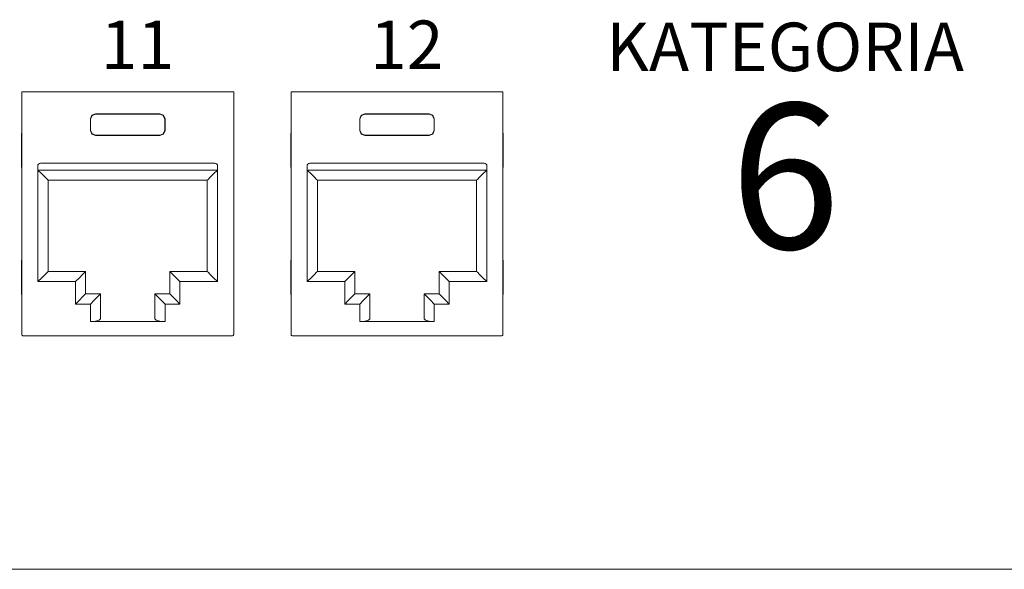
# Model space of a CAD drawing. Header units: millimetres. Extents: x 83969 to 164243, y -22860 to 4849.
# Tile 143 of 156: x 163517.44 to 163521.27, y -21352.22 to -21350.08. Entities that reach past the tile are written whole.
import ezdxf

# ---------------------------------------------------------------- set-up
doc = ezdxf.new("R2010")
doc.units = ezdxf.units.MM
doc.layers.get('0').update_dxf_attribs({"color": 251, "lineweight": 0})
doc.layers.add('Kat.6', color=7, linetype='Continuous')
doc.styles.add('_LANSTER_01', font='romans.shx')

# ---------------------------------------------------------------- blocks, each defined once
blk = doc.blocks.new('Panel modularny_24_port_1U')
at = {"color": 0, "linetype": 'Continuous'}
for p, q in [((19.78115280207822, 2.956395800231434), (19.80006211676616, 2.956395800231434)), ((19.78115280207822, 2.956395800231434), (19.78115280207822, 1.455287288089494)), ((19.80006211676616, 2.956395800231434), (19.80319966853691, 2.956395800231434)), ((19.80319966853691, 2.956395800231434), (19.81056052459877, 2.956395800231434)), ((21.06370164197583, 2.956395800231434), (19.81056052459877, 2.956395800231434)), ((21.07106249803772, 2.956395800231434), (21.06370164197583, 2.956395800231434)), ((21.07420214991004, 2.956395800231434), (21.07106249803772, 2.956395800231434)), ((21.0931093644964, 2.956395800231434), (21.07420214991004, 2.956395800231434)), ((21.0931093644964, 2.956395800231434), (21.0931093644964, 1.455287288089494)), ((21.44802780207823, 2.956395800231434), (21.46693711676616, 2.956395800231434)), ((21.44802780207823, 2.956395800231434), (21.44802780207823, 1.455287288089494)), ((21.46693711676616, 2.956395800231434), (21.47007466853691, 2.956395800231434)), ((21.47007466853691, 2.956395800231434), (21.47743552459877, 2.956395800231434)), ((22.73057664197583, 2.956395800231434), (21.47743552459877, 2.956395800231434)), ((22.7379374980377, 2.956395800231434), (22.73057664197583, 2.956395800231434)), ((22.74107714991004, 2.956395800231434), (22.7379374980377, 2.956395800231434)), ((22.75998436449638, 2.956395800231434), (22.74107714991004, 2.956395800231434)), ((22.75998436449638, 2.956395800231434), (22.75998436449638, 1.455287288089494)), ((20.20612095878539, 2.788396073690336), (20.21534460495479, 2.810667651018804)), ((20.21681047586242, 2.809201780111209), (20.20758682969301, 2.786930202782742)), ((20.21534460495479, 2.810667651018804), (20.23761618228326, 2.819891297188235)), ((20.23908205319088, 2.818425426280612), (20.21681047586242, 2.809201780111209)), ((20.23761618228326, 2.819891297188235), (20.63664598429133, 2.819891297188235)), ((20.23761618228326, 2.819891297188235), (20.23908205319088, 2.818425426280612)), ((20.63518011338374, 2.818425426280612), (20.23908205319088, 2.818425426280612)), ((20.63664598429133, 2.819891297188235), (20.63518011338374, 2.818425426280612)), ((20.63518011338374, 2.818425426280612), (20.65745169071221, 2.809201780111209)), ((20.6589175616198, 2.810667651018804), (20.63664598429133, 2.819891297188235)), ((20.65745169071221, 2.809201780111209), (20.66667533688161, 2.786930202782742)), ((20.6681433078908, 2.788396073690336), (20.6589175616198, 2.810667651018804)), ((21.8729959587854, 2.788396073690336), (21.8822196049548, 2.810667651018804)), ((21.88368547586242, 2.809201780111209), (21.87446182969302, 2.786930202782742)), ((21.8822196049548, 2.810667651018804), (21.90449118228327, 2.819891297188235)), ((21.90595705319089, 2.818425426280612), (21.88368547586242, 2.809201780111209)), ((21.90449118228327, 2.819891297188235), (22.30352098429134, 2.819891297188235)), ((21.90449118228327, 2.819891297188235), (21.90595705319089, 2.818425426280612)), ((22.30205511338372, 2.818425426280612), (21.90595705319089, 2.818425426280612)), ((22.30352098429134, 2.819891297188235), (22.30205511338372, 2.818425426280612)), ((22.30205511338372, 2.818425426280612), (22.32432669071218, 2.809201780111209)), ((22.32579256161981, 2.810667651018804), (22.30352098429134, 2.819891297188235)), ((22.32432669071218, 2.809201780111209), (22.33355033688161, 2.786930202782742)), ((22.33501830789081, 2.788396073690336), (22.32579256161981, 2.810667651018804)), ((20.20612095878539, 2.716982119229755), (20.20612095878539, 2.788396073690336)), ((20.20758682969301, 2.786930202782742), (20.20612095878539, 2.788396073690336)), ((20.20758682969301, 2.718447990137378), (20.20758682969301, 2.786930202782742)), ((20.66667533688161, 2.786930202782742), (20.6681433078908, 2.788396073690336)), ((20.66667533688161, 2.718447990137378), (20.66667533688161, 2.786930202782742)), ((20.6681433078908, 2.716982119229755), (20.6681433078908, 2.788396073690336)), ((21.8729959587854, 2.716982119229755), (21.8729959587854, 2.788396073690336)), ((21.87446182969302, 2.786930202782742), (21.8729959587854, 2.788396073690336)), ((21.87446182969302, 2.718447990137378), (21.87446182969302, 2.786930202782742)), ((22.33355033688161, 2.786930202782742), (22.33501830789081, 2.788396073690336)), ((22.33355033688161, 2.718447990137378), (22.33355033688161, 2.786930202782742)), ((22.33501830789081, 2.716982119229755), (22.33501830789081, 2.788396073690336)), ((19.78048916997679, 2.690359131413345), (19.78024975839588, 2.662007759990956)), ((19.78115280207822, 2.712645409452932), (19.78048916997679, 2.690359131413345)), ((20.20758682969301, 2.718447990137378), (20.20612095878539, 2.716982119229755)), ((20.21534460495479, 2.694710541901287), (20.20612095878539, 2.716982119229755)), ((20.20758682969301, 2.718447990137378), (20.21681047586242, 2.696176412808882)), ((20.23761618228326, 2.685484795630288), (20.21534460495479, 2.694710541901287)), ((20.21681047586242, 2.696176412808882), (20.23908205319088, 2.686952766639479)), ((20.23908205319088, 2.686952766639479), (20.23761618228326, 2.685484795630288)), ((20.23761618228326, 2.685484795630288), (20.63664598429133, 2.685484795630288)), ((20.63518011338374, 2.686952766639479), (20.23908205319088, 2.686952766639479)), ((20.65745169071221, 2.696176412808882), (20.63518011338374, 2.686952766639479)), ((20.63518011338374, 2.686952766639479), (20.63664598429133, 2.685484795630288)), ((20.63664598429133, 2.685484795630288), (20.6589175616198, 2.694710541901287)), ((20.66667533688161, 2.718447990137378), (20.65745169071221, 2.696176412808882)), ((20.6589175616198, 2.694710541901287), (20.6681433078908, 2.716982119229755)), ((20.66667533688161, 2.718447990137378), (20.6681433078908, 2.716982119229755)), ((21.09377299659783, 2.690359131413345), (21.0931093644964, 2.712645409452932)), ((21.09401240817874, 2.662007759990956), (21.09377299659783, 2.690359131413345)), ((21.44736416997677, 2.690359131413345), (21.44712475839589, 2.662007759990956)), ((21.44802780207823, 2.712645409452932), (21.44736416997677, 2.690359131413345)), ((21.87446182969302, 2.718447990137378), (21.8729959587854, 2.716982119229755)), ((21.8822196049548, 2.694710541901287), (21.8729959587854, 2.716982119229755)), ((21.87446182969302, 2.718447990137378), (21.88368547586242, 2.696176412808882)), ((21.90449118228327, 2.685484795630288), (21.8822196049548, 2.694710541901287)), ((21.88368547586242, 2.696176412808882), (21.90595705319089, 2.686952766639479)), ((21.90595705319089, 2.686952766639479), (21.90449118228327, 2.685484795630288)), ((21.90449118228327, 2.685484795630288), (22.30352098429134, 2.685484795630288)), ((22.30205511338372, 2.686952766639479), (21.90595705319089, 2.686952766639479)), ((22.32432669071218, 2.696176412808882), (22.30205511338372, 2.686952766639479)), ((22.30205511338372, 2.686952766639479), (22.30352098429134, 2.685484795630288)), ((22.30352098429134, 2.685484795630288), (22.32579256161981, 2.694710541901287)), ((22.33355033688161, 2.718447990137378), (22.32432669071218, 2.696176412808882)), ((22.32579256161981, 2.694710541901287), (22.33501830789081, 2.716982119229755)), ((22.33355033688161, 2.718447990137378), (22.33501830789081, 2.716982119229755)), ((22.76064799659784, 2.690359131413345), (22.75998436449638, 2.712645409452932)), ((22.76088740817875, 2.662007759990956), (22.76064799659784, 2.690359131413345)), ((19.78024975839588, 2.662007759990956), (19.78024975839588, 2.52550115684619)), ((21.09401240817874, 2.662007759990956), (21.09401240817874, 2.52550115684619)), ((21.44712475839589, 2.662007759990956), (21.44712475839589, 2.52550115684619)), ((22.76088740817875, 2.662007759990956), (22.76088740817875, 2.52550115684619)), ((19.78024975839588, 2.52550115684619), (19.78048916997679, 2.497147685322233)), ((20.97685824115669, 2.514057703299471), (19.8974060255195, 2.514057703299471)), ((21.09377299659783, 2.497147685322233), (21.09401240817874, 2.52550115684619)), ((21.44712475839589, 2.52550115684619), (21.44736416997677, 2.497147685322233)), ((22.6437332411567, 2.514057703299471), (21.56428102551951, 2.514057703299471)), ((22.76064799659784, 2.497147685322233), (22.76088740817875, 2.52550115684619)), ((19.78048916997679, 2.497147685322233), (19.78115280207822, 2.474863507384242)), ((19.88060521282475, 2.497256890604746), (19.88060521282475, 2.472055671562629)), ((20.99365905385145, 2.472055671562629), (19.88060521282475, 2.472055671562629)), ((19.88165526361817, 2.472055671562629), (19.90576442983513, 2.447946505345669)), ((19.88165526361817, 1.781122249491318), (19.88165526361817, 2.472055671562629)), ((19.90576442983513, 2.447946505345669), (19.92620471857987, 2.427506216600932)), ((20.96849773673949, 2.447946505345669), (20.94805744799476, 2.427506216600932)), ((20.99260900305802, 2.472055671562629), (20.96849773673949, 2.447946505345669)), ((20.99260900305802, 1.781122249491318), (20.99260900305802, 2.472055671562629)), ((20.99365905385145, 2.497256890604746), (20.99365905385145, 2.472055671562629)), ((21.0931093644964, 2.474863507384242), (21.09377299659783, 2.497147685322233)), ((21.44736416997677, 2.497147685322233), (21.44802780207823, 2.474863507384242)), ((21.54748021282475, 2.497256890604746), (21.54748021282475, 2.472055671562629)), ((22.66053405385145, 2.472055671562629), (21.54748021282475, 2.472055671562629)), ((21.54853026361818, 2.472055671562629), (21.57263942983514, 2.447946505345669)), ((21.54853026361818, 1.781122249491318), (21.54853026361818, 2.472055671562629)), ((21.57263942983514, 2.447946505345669), (21.59307971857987, 2.427506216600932)), ((22.6353727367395, 2.447946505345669), (22.61493244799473, 2.427506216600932)), ((22.65948400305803, 2.472055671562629), (22.6353727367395, 2.447946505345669)), ((22.65948400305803, 1.781122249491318), (22.65948400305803, 2.472055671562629)), ((22.66053405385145, 2.497256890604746), (22.66053405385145, 2.472055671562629)), ((22.75998436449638, 2.474863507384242), (22.76064799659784, 2.497147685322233)), ((19.92620471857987, 2.427506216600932), (19.93986167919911, 2.413849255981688)), ((19.93986167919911, 2.413849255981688), (19.94465831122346, 2.409052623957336)), ((19.94465831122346, 2.409052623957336), (19.94465831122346, 1.844125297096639)), ((19.94465831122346, 2.409052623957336), (20.92960595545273, 2.409052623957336)), ((20.93440048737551, 2.413849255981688), (20.92960595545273, 2.409052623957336)), ((20.92960595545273, 2.409052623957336), (20.92960595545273, 1.844125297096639)), ((20.94805744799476, 2.427506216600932), (20.93440048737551, 2.413849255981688)), ((21.59307971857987, 2.427506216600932), (21.60673667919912, 2.413849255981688)), ((21.60673667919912, 2.413849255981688), (21.61153331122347, 2.409052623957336)), ((21.61153331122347, 2.409052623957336), (21.61153331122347, 1.844125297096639)), ((21.61153331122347, 2.409052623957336), (22.59648095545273, 2.409052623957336)), ((22.60127548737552, 2.413849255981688), (22.59648095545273, 2.409052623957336)), ((22.59648095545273, 2.409052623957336), (22.59648095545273, 1.844125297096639)), ((22.61493244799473, 2.427506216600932), (22.60127548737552, 2.413849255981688)), ((19.78048916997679, 1.903568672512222), (19.78024975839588, 1.875217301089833)), ((19.78115280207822, 1.925854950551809), (19.78048916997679, 1.903568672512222)), ((21.09377299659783, 1.903568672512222), (21.0931093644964, 1.925854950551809)), ((21.09401240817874, 1.875217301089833), (21.09377299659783, 1.903568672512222)), ((21.44736416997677, 1.903568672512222), (21.44712475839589, 1.875217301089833)), ((21.44802780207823, 1.925854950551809), (21.44736416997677, 1.903568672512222)), ((22.76064799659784, 1.903568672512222), (22.75998436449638, 1.925854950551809)), ((22.76088740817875, 1.875217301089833), (22.76064799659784, 1.903568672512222)), ((19.78024975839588, 1.875217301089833), (19.78024975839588, 1.738710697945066)), ((19.93986167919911, 1.839330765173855), (19.92620471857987, 1.825671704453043)), ((19.94465831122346, 1.844125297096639), (19.93986167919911, 1.839330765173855)), ((20.17671743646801, 1.844125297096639), (19.94465831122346, 1.844125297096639)), ((20.17192290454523, 1.839330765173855), (20.15826594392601, 1.825671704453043)), ((20.17671743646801, 1.844125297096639), (20.17192290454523, 1.839330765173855)), ((20.17671743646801, 1.705518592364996), (20.17671743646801, 1.844125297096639)), ((20.69754473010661, 1.705518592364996), (20.69754473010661, 1.844125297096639)), ((20.69754473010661, 1.844125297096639), (20.92960595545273, 1.844125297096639)), ((20.69754473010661, 1.844125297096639), (20.70233926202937, 1.839330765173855)), ((20.70233926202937, 1.839330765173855), (20.71599622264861, 1.825671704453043)), ((20.92960595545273, 1.844125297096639), (20.93440048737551, 1.839330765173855)), ((20.93440048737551, 1.839330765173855), (20.94805744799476, 1.825671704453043)), ((21.09401240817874, 1.875217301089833), (21.09401240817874, 1.738710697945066)), ((21.44712475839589, 1.875217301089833), (21.44712475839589, 1.738710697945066)), ((21.60673667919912, 1.839330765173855), (21.59307971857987, 1.825671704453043)), ((21.61153331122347, 1.844125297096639), (21.60673667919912, 1.839330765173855)), ((21.84359243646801, 1.844125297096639), (21.61153331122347, 1.844125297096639)), ((21.83879790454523, 1.839330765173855), (21.82514094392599, 1.825671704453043)), ((21.84359243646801, 1.844125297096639), (21.83879790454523, 1.839330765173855)), ((21.84359243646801, 1.705518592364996), (21.84359243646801, 1.844125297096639)), ((22.36441973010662, 1.705518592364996), (22.36441973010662, 1.844125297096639)), ((22.36441973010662, 1.844125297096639), (22.59648095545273, 1.844125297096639)), ((22.36441973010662, 1.844125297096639), (22.36921426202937, 1.839330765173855)), ((22.36921426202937, 1.839330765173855), (22.38287122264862, 1.825671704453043)), ((22.59648095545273, 1.844125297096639), (22.60127548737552, 1.839330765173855)), ((22.60127548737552, 1.839330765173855), (22.61493244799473, 1.825671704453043)), ((22.76088740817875, 1.875217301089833), (22.76088740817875, 1.738710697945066)), ((19.90576442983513, 1.805231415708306), (19.88165526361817, 1.781122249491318)), ((19.88165526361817, 1.781122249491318), (20.11371438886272, 1.781122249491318)), ((19.92620471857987, 1.825671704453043), (19.90576442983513, 1.805231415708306)), ((20.13782565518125, 1.805231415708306), (20.11371438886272, 1.781122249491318)), ((20.11371438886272, 1.781122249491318), (20.11371438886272, 1.642515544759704)), ((20.15826594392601, 1.825671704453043), (20.13782565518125, 1.805231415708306)), ((20.71599622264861, 1.825671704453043), (20.73643651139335, 1.805231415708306)), ((20.73643651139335, 1.805231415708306), (20.76054777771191, 1.781122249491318)), ((20.99260900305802, 1.781122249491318), (20.76054777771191, 1.781122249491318)), ((20.76054777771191, 1.781122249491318), (20.76054777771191, 1.642515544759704)), ((20.94805744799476, 1.825671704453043), (20.96849773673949, 1.805231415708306)), ((20.96849773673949, 1.805231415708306), (20.99260900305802, 1.781122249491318)), ((21.57263942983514, 1.805231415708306), (21.54853026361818, 1.781122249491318)), ((21.54853026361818, 1.781122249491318), (21.78058938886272, 1.781122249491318)), ((21.59307971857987, 1.825671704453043), (21.57263942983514, 1.805231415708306)), ((21.80470065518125, 1.805231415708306), (21.78058938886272, 1.781122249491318)), ((21.78058938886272, 1.781122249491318), (21.78058938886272, 1.642515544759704)), ((21.82514094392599, 1.825671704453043), (21.80470065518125, 1.805231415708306)), ((22.38287122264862, 1.825671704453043), (22.40331151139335, 1.805231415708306)), ((22.40331151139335, 1.805231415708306), (22.42742277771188, 1.781122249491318)), ((22.65948400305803, 1.781122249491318), (22.42742277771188, 1.781122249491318)), ((22.42742277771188, 1.781122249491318), (22.42742277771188, 1.642515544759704)), ((22.61493244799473, 1.825671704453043), (22.6353727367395, 1.805231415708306)), ((22.6353727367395, 1.805231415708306), (22.65948400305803, 1.781122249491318)), ((19.78024975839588, 1.738710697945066), (19.78048916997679, 1.710359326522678)), ((19.78048916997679, 1.710359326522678), (19.78115280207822, 1.688073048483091)), ((21.0931093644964, 1.688073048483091), (21.09377299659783, 1.710359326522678)), ((21.09377299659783, 1.710359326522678), (21.09401240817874, 1.738710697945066)), ((21.44712475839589, 1.738710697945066), (21.44736416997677, 1.710359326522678)), ((21.44736416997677, 1.710359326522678), (21.44802780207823, 1.688073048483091)), ((22.75998436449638, 1.688073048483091), (22.76064799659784, 1.710359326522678)), ((22.76064799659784, 1.710359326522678), (22.76088740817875, 1.738710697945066)), ((20.11371438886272, 1.642515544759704), (20.13782565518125, 1.666624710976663)), ((20.13782565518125, 1.666624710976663), (20.15826594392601, 1.687064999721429)), ((20.15826594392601, 1.687064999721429), (20.17192290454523, 1.700724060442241)), ((20.17192290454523, 1.700724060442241), (20.17671743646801, 1.705518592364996)), ((20.26912400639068, 1.705518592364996), (20.17671743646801, 1.705518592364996)), ((20.20612095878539, 1.642515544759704), (20.23023012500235, 1.666624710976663)), ((20.23023012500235, 1.666624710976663), (20.25067041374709, 1.687064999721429)), ((20.25067041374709, 1.687064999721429), (20.26432737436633, 1.700724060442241)), ((20.26432737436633, 1.700724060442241), (20.26912400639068, 1.705518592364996)), ((20.26912400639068, 1.705518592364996), (20.26912400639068, 1.551749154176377)), ((20.60513816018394, 1.705518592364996), (20.69754473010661, 1.705518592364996)), ((20.60513816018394, 1.705518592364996), (20.60513816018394, 1.551749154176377)), ((20.60993479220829, 1.700724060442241), (20.60513816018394, 1.705518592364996)), ((20.62359175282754, 1.687064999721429), (20.60993479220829, 1.700724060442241)), ((20.64403204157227, 1.666624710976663), (20.62359175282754, 1.687064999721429)), ((20.6681433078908, 1.642515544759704), (20.64403204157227, 1.666624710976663)), ((20.70233926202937, 1.700724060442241), (20.69754473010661, 1.705518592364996)), ((20.71599622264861, 1.687064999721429), (20.70233926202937, 1.700724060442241)), ((20.73643651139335, 1.666624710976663), (20.71599622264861, 1.687064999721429)), ((20.76054777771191, 1.642515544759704), (20.73643651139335, 1.666624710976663)), ((21.78058938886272, 1.642515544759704), (21.80470065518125, 1.666624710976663)), ((21.80470065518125, 1.666624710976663), (21.82514094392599, 1.687064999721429)), ((21.82514094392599, 1.687064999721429), (21.83879790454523, 1.700724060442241)), ((21.83879790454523, 1.700724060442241), (21.84359243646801, 1.705518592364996)), ((21.93599900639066, 1.705518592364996), (21.84359243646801, 1.705518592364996)), ((21.8729959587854, 1.642515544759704), (21.89710512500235, 1.666624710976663)), ((21.89710512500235, 1.666624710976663), (21.91754541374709, 1.687064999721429)), ((21.91754541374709, 1.687064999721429), (21.93120237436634, 1.700724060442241)), ((21.93120237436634, 1.700724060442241), (21.93599900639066, 1.705518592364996)), ((21.93599900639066, 1.705518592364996), (21.93599900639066, 1.551749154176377)), ((22.27201316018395, 1.705518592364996), (22.36441973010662, 1.705518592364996)), ((22.27201316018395, 1.705518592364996), (22.27201316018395, 1.551749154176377)), ((22.2768097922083, 1.700724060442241), (22.27201316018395, 1.705518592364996)), ((22.29046675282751, 1.687064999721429), (22.2768097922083, 1.700724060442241)), ((22.31090704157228, 1.666624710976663), (22.29046675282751, 1.687064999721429)), ((22.33501830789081, 1.642515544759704), (22.31090704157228, 1.666624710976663)), ((22.36921426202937, 1.700724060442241), (22.36441973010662, 1.705518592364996)), ((22.38287122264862, 1.687064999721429), (22.36921426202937, 1.700724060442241)), ((22.40331151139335, 1.666624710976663), (22.38287122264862, 1.687064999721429)), ((22.42742277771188, 1.642515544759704), (22.40331151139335, 1.666624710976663)), ((20.11371438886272, 1.642515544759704), (20.20612095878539, 1.642515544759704)), ((20.20612095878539, 1.534866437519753), (20.20612095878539, 1.642515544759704)), ((20.76054777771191, 1.642515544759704), (20.6681433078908, 1.642515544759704)), ((20.6681433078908, 1.534866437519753), (20.6681433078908, 1.642515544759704)), ((21.78058938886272, 1.642515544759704), (21.8729959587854, 1.642515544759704)), ((21.8729959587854, 1.534866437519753), (21.8729959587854, 1.642515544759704)), ((22.42742277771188, 1.642515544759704), (22.33501830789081, 1.642515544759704)), ((22.33501830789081, 1.534866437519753), (22.33501830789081, 1.642515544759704)), ((20.23762038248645, 1.537128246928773), (20.20612095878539, 1.534866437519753)), ((20.6681433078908, 1.534866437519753), (20.20612095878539, 1.534866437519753)), ((20.26068159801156, 1.543306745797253), (20.23762038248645, 1.537128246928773)), ((20.26912400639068, 1.551749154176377), (20.26068159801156, 1.543306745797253)), ((20.60513816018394, 1.551749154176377), (20.61358056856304, 1.543306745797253)), ((20.61358056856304, 1.543306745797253), (20.63664178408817, 1.537128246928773)), ((20.63664178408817, 1.537128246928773), (20.6681433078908, 1.534866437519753)), ((21.90449538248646, 1.537128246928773), (21.8729959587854, 1.534866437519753)), ((22.33501830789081, 1.534866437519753), (21.8729959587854, 1.534866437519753)), ((21.92755659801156, 1.543306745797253), (21.90449538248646, 1.537128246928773)), ((21.93599900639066, 1.551749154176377), (21.92755659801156, 1.543306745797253)), ((22.27201316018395, 1.551749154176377), (22.28045556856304, 1.543306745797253)), ((22.28045556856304, 1.543306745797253), (22.30351678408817, 1.537128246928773)), ((22.30351678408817, 1.537128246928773), (22.33501830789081, 1.534866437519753)), ((19.78115280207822, 1.455125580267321), (19.78115280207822, 1.455287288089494)), ((19.78115280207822, 1.455125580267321), (19.78116120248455, 1.454804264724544)), ((19.78116120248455, 1.454804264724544), (19.78121580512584, 1.454050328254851)), ((19.78121580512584, 1.454050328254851), (19.78142371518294, 1.452792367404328)), ((19.78142371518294, 1.452792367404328), (19.78277618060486, 1.449530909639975)), ((19.78277618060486, 1.449530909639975), (19.78511779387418, 1.446912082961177)), ((19.78511779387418, 1.446912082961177), (19.78818814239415, 1.445213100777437)), ((19.78818814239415, 1.445213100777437), (19.79165120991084, 1.44462507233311)), ((19.79165331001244, 1.44462507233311), (19.79165120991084, 1.44462507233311)), ((19.79165331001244, 1.44462507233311), (21.08260885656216, 1.44462507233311)), ((21.08260885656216, 1.44462507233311), (21.08261095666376, 1.44462507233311)), ((21.08607402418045, 1.445213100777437), (21.08261095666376, 1.44462507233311)), ((21.08914437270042, 1.446912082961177), (21.08607402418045, 1.445213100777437)), ((21.09148598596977, 1.449530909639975), (21.08914437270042, 1.446912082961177)), ((21.09283845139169, 1.452792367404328), (21.09148598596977, 1.449530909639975)), ((21.09304636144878, 1.454050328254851), (21.09283845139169, 1.452792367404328)), ((21.09310096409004, 1.454804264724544), (21.09304636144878, 1.454050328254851)), ((21.0931093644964, 1.455125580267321), (21.09310096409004, 1.454804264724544)), ((21.0931093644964, 1.455125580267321), (21.0931093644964, 1.455287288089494)), ((21.44802780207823, 1.455125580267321), (21.44802780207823, 1.455287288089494)), ((21.44802780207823, 1.455125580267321), (21.44803620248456, 1.454804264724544)), ((21.44803620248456, 1.454804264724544), (21.44809080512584, 1.454050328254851)), ((21.44809080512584, 1.454050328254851), (21.44829871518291, 1.452792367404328)), ((21.44829871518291, 1.452792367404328), (21.44965118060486, 1.449530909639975)), ((21.44965118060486, 1.449530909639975), (21.45199279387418, 1.446912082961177)), ((21.45199279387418, 1.446912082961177), (21.45506314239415, 1.445213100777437)), ((21.45506314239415, 1.445213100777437), (21.45852620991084, 1.44462507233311)), ((21.45852831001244, 1.44462507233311), (21.45852620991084, 1.44462507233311)), ((21.45852831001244, 1.44462507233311), (22.74948385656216, 1.44462507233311)), ((22.74948385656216, 1.44462507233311), (22.74948595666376, 1.44462507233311)), ((22.75294902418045, 1.445213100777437), (22.74948595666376, 1.44462507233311)), ((22.75601937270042, 1.446912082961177), (22.75294902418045, 1.445213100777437)), ((22.75836098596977, 1.449530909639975), (22.75601937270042, 1.446912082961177)), ((22.75971345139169, 1.452792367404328), (22.75836098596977, 1.449530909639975)), ((22.75992136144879, 1.454050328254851), (22.75971345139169, 1.452792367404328)), ((22.75997596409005, 1.454804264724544), (22.75992136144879, 1.454050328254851)), ((22.75998436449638, 1.455125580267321), (22.75997596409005, 1.454804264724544)), ((22.75998436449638, 1.455125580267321), (22.75998436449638, 1.455287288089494))]:
    blk.add_line(p, q, dxfattribs=at)
at = {"color": 0}
blk.add_line((-6.493726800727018e-08, 5.612997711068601e-08), (48.89499993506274, 5.612997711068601e-08), dxfattribs=at)
at = {"color": 0, "linetype": 'Continuous'}
for centre, start, end in [((19.8974060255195, 2.497256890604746), 90, 180), ((20.97685824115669, 2.497256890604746), 0, 90), ((21.56428102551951, 2.497256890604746), 90, 180), ((22.6437332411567, 2.497256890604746), 0, 90)]:
    blk.add_arc(centre, 0.01680081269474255, start, end, dxfattribs=at)
at = {"color": 0, "char_height": 0.3, "attachment_point": 1, "style": '_LANSTER_01'}
for s, insert in [('\\A1;{\\fHP Simplified|b0|i0|c238|p34;11}', (20.27039467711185, 3.397414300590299)), ('\\A1;{\\fHP Simplified|b0|i0|c238|p34;12}', (21.9372699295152, 3.397414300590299))]:
    blk.add_mtext_dynamic_manual_height_columns(s, width=0.4660491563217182, gutter_width=6, heights=[0], dxfattribs=dict(at, insert=insert))
at = {"layer": 'Kat.6', "insert": (23.48790575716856, 3.384327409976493), "char_height": 0.3, "attachment_point": 1, "style": '_LANSTER_01'}
blk.add_mtext_dynamic_manual_height_columns('\\A1;\\pxqc;{\\fHP Simplified|b0|i0|c238|p34;KATEGORIA\\P\\H3x;6}', width=2.03639604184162, gutter_width=6, heights=[0], dxfattribs=at)

msp = doc.modelspace()

# ---------------------------------------------------------------- block references
at = {"xscale": 0.6288112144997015, "yscale": 0.6288112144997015, "zscale": 0.6288112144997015}
msp.add_blockref('Panel modularny_24_port_1U', (163505.0054118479, -21352.22329283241), dxfattribs=at)

doc.saveas('drawing.dxf')
